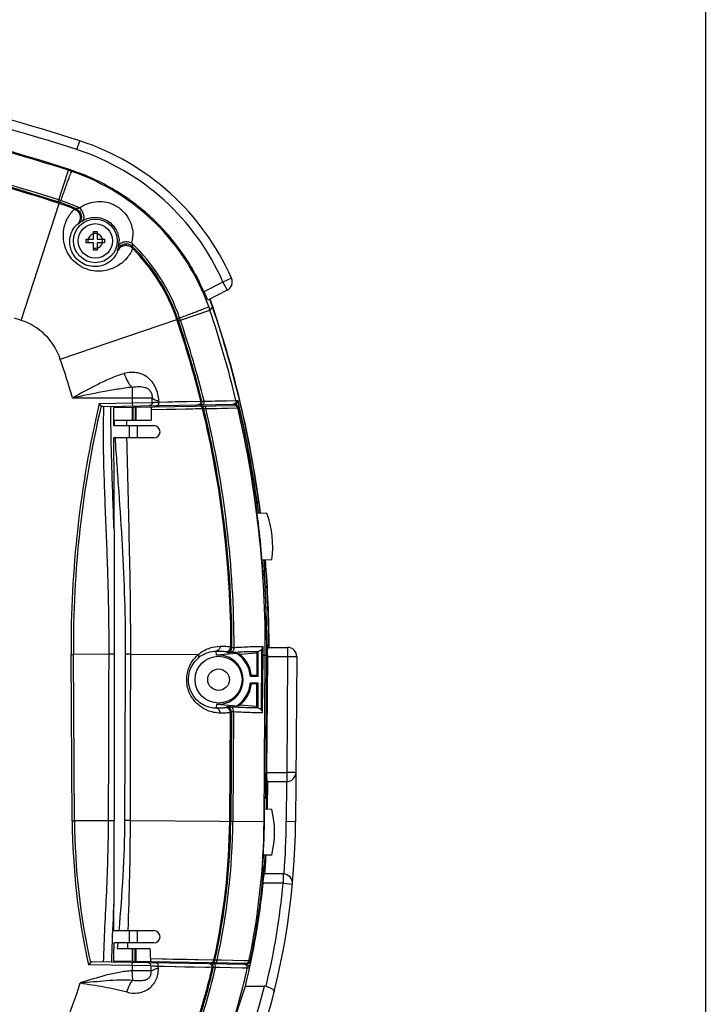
# Model space of a CAD drawing. Header units: millimetres. Extents: x 0 to 1189, y 0 to 841.
# Tile 34 of 34: x 1078 to 1189, y 392 to 552. Entities that reach past the tile are written whole.
import ezdxf

# ---------------------------------------------------------------- set-up
doc = ezdxf.new("R2010")
doc.units = ezdxf.units.MM
doc.header["$LTSCALE"] = 65.395
doc.layers.get('0').update_dxf_attribs({"linetype": 'CONTINUOUS'})
for name, color, linetype in [('BOTTOM_BODY-RH-SHAPE', 7, 'CONTINUOUS'), ('ISO7045-M3X14-4_8-SHAPE', 7, 'CONTINUOUS'), ('JACKET_BOTTOM-L-SHAPE', 7, 'CONTINUOUS'), ('JACKET_TOP-L-SHAPE', 7, 'CONTINUOUS'), ('SIDE_COVER-RH-SHAPE', 7, 'CONTINUOUS'), ('TOP_BODY-RH-SHAPE', 7, 'CONTINUOUS')]:
    doc.layers.add(name, color=color, linetype=linetype)

msp = doc.modelspace()

# ---------------------------------------------------------------- linework, layer by layer
at = {"color": 7, "linetype": 'Continuous', "const_width": 0.2}
msp.add_lwpolyline([(1189, 0), (1189, 841)], dxfattribs=at)
at = {"layer": 'BOTTOM_BODY-RH-SHAPE', "color": 7, "linetype": 'Continuous'}
for p, q in [((1083.91, 522.297), (1085.579, 527.439)), ((1085.726, 527.571), (1085.579, 527.439)), ((1077.898, 503.072), (1084.083, 522.063)), ((1084.226, 522.194), (1084.083, 522.063)), ((1084.226, 522.194), (1084.33, 522.515)), ((1084.226, 522.194), (1084.246, 522.188)), ((1084.246, 522.188), (1084.351, 522.509)), ((1084.33, 522.515), (1084.351, 522.509)), ((1103.742, 503.112), (1108.545, 504.731)), ((1108.964, 505.251), (1108.545, 504.731)), ((1084.264, 496.782), (1103.18, 503.192)), ((1103.307, 503.344), (1103.18, 503.192)), ((1103.3, 503.365), (1103.619, 503.474)), ((1103.3, 503.365), (1103.307, 503.344)), ((1103.307, 503.344), (1103.627, 503.452)), ((1103.422, 503.004), (1103.742, 503.112)), ((1103.619, 503.474), (1103.627, 503.452)), ((1095.944, 492.219), (1095.944, 489.66)), ((1086.244, 490.474), (1099.188, 490.474)), ((1090.578, 489.567), (1095.944, 489.66)), ((1090.883, 489.19), (1090.578, 489.567)), ((1091.141, 489.076), (1112.58, 489.451)), ((1095.944, 489.66), (1099.182, 489.708)), ((1095.944, 489.66), (1095.952, 489.16)), ((1100.245, 489.813), (1100.242, 489.971)), ((1100.245, 489.813), (1107.057, 489.966)), ((1102.952, 489.874), (1105.436, 489.93)), ((1107.057, 489.966), (1107.23, 489.969)), ((1107.23, 489.969), (1107.237, 489.969)), ((1107.23, 489.969), (1107.586, 489.937)), ((1107.397, 489.954), (1107.45, 489.95)), ((1107.586, 489.937), (1112.773, 490.062)), ((1109.396, 489.981), (1110.385, 490.005)), ((1110.385, 490.005), (1111.216, 490.025)), ((1112.729, 489.476), (1112.783, 489.245)), ((1112.729, 489.476), (1112.783, 489.245)), ((1112.773, 490.062), (1113.083, 490.068)), ((1094.439, 489.134), (1094.439, 488.931)), ((1094.535, 489.136), (1094.535, 488.932)), ((1095.454, 485.974), (1095.454, 483.974)), ((1096.744, 485.974), (1096.744, 483.974)), ((1115.979, 473.474), (1116.209, 473.474)), ((1116.184, 473.695), (1116.215, 473.475)), ((1116.189, 473.696), (1116.22, 473.476)), ((1117.14, 462.474), (1117.43, 462.474)), ((1117.383, 462.474), (1117.399, 462.245)), ((1117.383, 462.474), (1117.399, 462.245)), ((1117.503, 459.547), (1117.78, 459.83)), ((1117.503, 459.547), (1117.78, 459.83)), ((1117.551, 459.897), (1117.78, 459.83)), ((1117.76, 450.46), (1118.062, 450.167)), ((1118.062, 450.167), (1117.839, 450.1)), ((1118.062, 450.167), (1117.839, 450.1)), ((1086.009, 448.8), (1086.383, 448.802)), ((1086.191, 421.779), (1086.009, 448.8)), ((1092.172, 448.847), (1086.383, 448.802)), ((1086.566, 421.782), (1086.383, 448.802)), ((1092.979, 448.84), (1093.007, 448.84)), ((1117.834, 448.713), (1117.663, 425.474)), ((1117.878, 448.713), (1117.772, 448.714)), ((1117.883, 428.174), (1117.851, 423.73)), ((1117.421, 425.474), (1117.723, 425.474)), ((1117.71, 423.733), (1117.723, 425.474)), ((1086.191, 421.779), (1086.566, 421.782)), ((1092.09, 421.825), (1086.566, 421.782)), ((1092.913, 421.817), (1093.004, 421.816)), ((1117.399, 414.474), (1117.11, 414.474)), ((1117.353, 414.474), (1117.333, 414.237)), ((1117.353, 414.474), (1117.335, 414.236)), ((1095.454, 403.974), (1095.454, 401.974)), ((1096.744, 403.974), (1096.744, 401.974)), ((1089.151, 398.786), (1088.845, 398.412)), ((1095.944, 398.288), (1088.845, 398.412)), ((1114.419, 398.466), (1089.418, 398.902)), ((1095.944, 398.288), (1095.952, 398.788)), ((1098.976, 398.243), (1095.944, 398.288)), ((1095.944, 398.288), (1095.944, 397.455)), ((1108.915, 397.956), (1100.158, 398.149)), ((1114.589, 398.579), (1114.56, 398.443)), ((1114.608, 398.666), (1114.589, 398.579)), ((1096.028, 395.939), (1095.944, 397.455)), ((1104.463, 398.054), (1102.889, 398.088)), ((1109.088, 397.954), (1108.915, 397.956)), ((1109.442, 397.983), (1109.088, 397.954)), ((1114.612, 397.862), (1109.442, 397.983)), ((1110.115, 397.967), (1109.442, 397.983)), ((1113.803, 397.881), (1110.115, 397.967)), ((1114.261, 397.87), (1113.803, 397.881)), ((1114.925, 397.857), (1114.612, 397.862))]:
    msp.add_line(p, q, dxfattribs=at)
for points in [[(1090.698, 489.418), (1090.64, 489.491), (1090.578, 489.567)], [(1090.883, 489.19), (1090.846, 489.235), (1090.802, 489.289)], [(1100.245, 489.813), (1101.681, 489.846), (1102.336, 489.86), (1102.952, 489.874)], [(1107.586, 489.937), (1108.238, 489.953), (1108.842, 489.968), (1109.396, 489.981)], [(1102.889, 398.088), (1101.114, 398.128), (1100.158, 398.149)], [(1108.456, 397.967), (1107.832, 397.98), (1104.463, 398.054)], [(1109.121, 397.956), (1109.099, 397.955), (1109.088, 397.954)], [(1114.612, 397.862), (1114.541, 397.864), (1114.423, 397.867)]]:
    msp.add_lwpolyline(points, dxfattribs=at)
msp.add_circle((1089.944, 515.974), 3.543, dxfattribs=at)
for centre, radius, start, end in [((1003.944, 275.974), 264.384, 72.01451, 80.62761), ((1003.944, 275.974), 259.315, 72.01452, 76.49289), ((1003.944, 275.974), 258.978, 71.94094, 76.46765), ((1003.944, 275.974), 258.809, 71.96209, 76.45337), ((1074.713, 494.033), 35.129, 71.05223, 71.98168), ((1074.421, 493.187), 36.024, 19.64858, 71.05005), ((1034.808, 371.047), 159.358, 71.89502, 72.01457), ((1074.758, 493.521), 30.027, 66.79955, 71.90805), ((1074.93, 493.68), 29.991, 66.72263, 71.90286), ((1074.897, 493.645), 30.373, 65.7656, 71.86439), ((1089.901, 515.515), 6.511, 118.62928, 120.59563), ((1089.299, 514.148), 5.068, 114.06531, 115.93115), ((1090.184, 516.908), 5.853, 347.0071, 358.76612), ((1089.949, 515.902), 3.849, 349.18892, 1.08235), ((1074.911, 493.684), 30.332, 18.82989, 46.24443), ((1089.592, 515.774), 6.455, 351.0807, 353.26267), ((1074.942, 493.715), 29.955, 18.79202, 45.32644), ((1088.706, 514.781), 4.86, 354.73153, 356.84561), ((1074.763, 493.532), 30.014, 18.77454, 45.04763), ((1075.217, 493.473), 35.178, 18.66558, 19.64641), ((1074.897, 493.685), 35.977, 18.75224, 20.89148), ((946.144, 449.974), 171.384, 13.5273, 18.63264), ((946.144, 449.974), 171.948, 7.27645, 18.75203), ((1003.944, 275.974), 238.836, 71.96209, 72.22852), ((1074.807, 493.578), 9.985, 18.71646, 71.96663), ((946.144, 449.974), 165.809, 13.95701, 18.721), ((946.144, 449.974), 165.978, 13.94357, 18.75662), ((988.488, 464.253), 121.629, 18.63184, 18.80135), ((946.144, 449.974), 166.315, 13.90337, 18.6325), ((946.144, 449.974), 145.836, 16.1235, 18.721), ((1259.425, 450.002), 173.421, 166.81217, 180.39716), ((875.455, 492.058), 223.739, 359.39812, 359.59431), ((1112.57, 489.957), 0.506, 271.04767, 288.2475), ((946.464, 449.976), 171.374, 13.12081, 13.52921), ((1259.127, 450), 172.748, 166.88793, 180.39742), ((946.367, 449.958), 171.473, 7.9574, 13.11949), ((1092.725, 469.522), 23.814, 7.91791, 9.55227), ((946.467, 449.975), 171.372, 7.6548, 7.88189), ((953.692, 449.974), 164.214, 7.62253, 7.99107), ((953.694, 449.974), 164.213, 4.36571, 4.97237), ((946.144, 449.974), 171.948, 0.00023, 4.74944), ((946.484, 449.976), 171.355, 3.31909, 4.10586), ((946.144, 449.974), 171.919, 0.06432, 3.28639), ((946.144, 449.974), 171.695, 359.57923, 0.04204), ((1088.911, 47.27), 401.59, 89.4196, 89.53479), ((1196.872, 422.515), 110.683, 180.38125, 192.57806), ((1196.689, 422.516), 110.125, 180.38223, 192.44391), ((1089.021, 47.207), 374.631, 89.40475, 89.53058), ((1003.944, 422.528), 113.895, 355.2864, 356.82224), ((1004.15, 422.528), 113.489, 348.06043, 355.81028), ((776.12, 383.947), 323.172, 2.38597, 2.53545), ((947.253, 391.093), 153.068, 2.52272, 2.64228), ((1114.41, 397.96), 0.506, 72.74568, 88.96011), ((1004.164, 422.525), 113.475, 347.44456, 348.06062), ((1003.944, 422.528), 107.809, 341.91581, 346.82564), ((1003.944, 422.528), 107.978, 341.85769, 346.84504), ((1003.944, 422.528), 108.315, 341.65599, 346.90296), ((1003.944, 422.528), 113.384, 342.36269, 347.43542), ((1003.944, 422.528), 87.836, 332.32857, 342.06136)]:
    msp.add_arc(centre, radius, start, end, dxfattribs=at)
msp.add_ellipse((1008.735, 422.528), major_axis=(108.962, 0), ratio=0.9990326, start_param=-0.0740498, end_param=-0.0580514, dxfattribs=at)
for points, knots in [([(1084.351, 522.509), (1084.577, 523.146), (1084.9, 524.048), (1085.308, 525.173), (1085.555, 525.843), (1085.759, 526.386), (1085.919, 526.799), (1086.024, 527.058), (1086.086, 527.196), (1086.109, 527.242), (1086.12, 527.258)], [0, 0, 0, 0, 0.4005075, 0.5667311, 0.708025, 0.8229769, 0.9104602, 0.9696363, 0.9884318, 1, 1, 1, 1]), ([(1086.782, 521.23), (1086.79, 521.23), (1086.812, 521.235), (1086.878, 521.251), (1086.995, 521.28), (1087.166, 521.314), (1087.295, 521.332), (1087.364, 521.341)], [0, 0, 0, 0, 0.0413582, 0.1148765, 0.3430415, 0.6487654, 1, 1, 1, 1]), ([(1087.364, 521.341), (1087.747, 521.608), (1088.579, 522.054), (1089.973, 522.405), (1091.493, 522.388), (1093.068, 521.903), (1094.455, 520.92), (1095.427, 519.61), (1095.951, 518.202), (1096.046, 517.247), (1096.036, 516.782)], [0, 0, 0, 0, 0.11562, 0.2310798, 0.3522524, 0.4872951, 0.6324867, 0.7652756, 0.8850559, 1, 1, 1, 1]), ([(1087.364, 521.341), (1087.533, 521.177), (1087.817, 520.802), (1088.029, 520.267), (1088.077, 519.847), (1088.048, 519.574), (1087.956, 519.345), (1087.85, 519.23), (1087.79, 519.188)], [0, 0, 0, 0, 0.2918523, 0.5737696, 0.6996445, 0.8115776, 0.9101961, 1, 1, 1, 1]), ([(1084.755, 517.045), (1084.774, 517.651), (1084.93, 518.508), (1085.34, 519.492), (1085.65, 520.044), (1085.952, 520.471), (1086.217, 520.784), (1086.423, 520.988), (1086.54, 521.09), (1086.587, 521.12)], [0, 0, 0, 0, 0.3967746, 0.5580451, 0.6957584, 0.809859, 0.8995009, 0.9633403, 1, 1, 1, 1]), ([(1086.587, 521.12), (1086.806, 521.025), (1087.205, 520.725), (1087.522, 520.053), (1087.496, 519.311), (1087.247, 518.879), (1087.083, 518.707)], [0, 0, 0, 0, 0.2500939, 0.5002588, 0.750259, 1, 1, 1, 1]), ([(1086.782, 521.23), (1087.005, 521.133), (1087.409, 520.824), (1087.722, 520.134), (1087.675, 519.378), (1087.407, 518.945), (1087.232, 518.776)], [0, 0, 0, 0, 0.250087, 0.500265, 0.7502727, 1, 1, 1, 1]), ([(1087.79, 519.188), (1088.046, 519.353), (1088.599, 519.623), (1089.52, 519.824), (1090.544, 519.795), (1091.651, 519.45), (1092.641, 518.751), (1093.332, 517.839), (1093.706, 516.903), (1093.792, 516.277), (1093.798, 515.974)], [0, 0, 0, 0, 0.1105055, 0.2213985, 0.3400272, 0.4792314, 0.6369568, 0.7728673, 0.8897954, 1, 1, 1, 1]), ([(1085.801, 515.974), (1085.813, 516.402), (1085.927, 517.001), (1086.227, 517.673), (1086.444, 518.035), (1086.651, 518.308), (1086.831, 518.504), (1086.97, 518.63), (1087.05, 518.691), (1087.083, 518.707)], [0, 0, 0, 0, 0.4130218, 0.5739062, 0.7087135, 0.8187545, 0.9042535, 0.9648251, 1, 1, 1, 1]), ([(1087.232, 518.776), (1087.239, 518.779), (1087.255, 518.791), (1087.286, 518.814), (1087.33, 518.85), (1087.419, 518.922), (1087.571, 519.04), (1087.709, 519.136), (1087.79, 519.188)], [0, 0, 0, 0, 0.0299611, 0.0856255, 0.1676402, 0.276796, 0.5798398, 1, 1, 1, 1]), ([(1095.968, 514.773), (1095.957, 514.713), (1095.9, 514.554), (1095.775, 514.264), (1095.562, 513.874), (1095.246, 513.404), (1094.803, 512.881), (1093.95, 512.1), (1092.764, 511.436), (1091.28, 511.062), (1089.894, 511.019), (1088.401, 511.352), (1086.989, 512.125), (1085.871, 513.257), (1085.151, 514.553), (1084.797, 515.832), (1084.744, 516.66), (1084.755, 517.045)], [0, 0, 0, 0, 0.0113242, 0.0309022, 0.0582916, 0.0930848, 0.1350573, 0.184259, 0.3058027, 0.3802474, 0.4648075, 0.5589404, 0.6588187, 0.7573169, 0.8482007, 0.9290433, 1, 1, 1, 1]), ([(1093.545, 514.335), (1093.542, 514.299), (1093.516, 514.206), (1093.454, 514.036), (1093.346, 513.808), (1093.182, 513.529), (1092.947, 513.21), (1092.48, 512.707), (1091.555, 512.063), (1090.23, 511.731), (1088.865, 511.867), (1087.699, 512.349), (1086.731, 513.186), (1086.12, 514.176), (1085.837, 515.118), (1085.794, 515.708), (1085.801, 515.974)], [0, 0, 0, 0, 0.0095994, 0.0257013, 0.0481902, 0.0769666, 0.1120695, 0.1537824, 0.2599056, 0.4085589, 0.5072214, 0.6222259, 0.7397749, 0.8431736, 0.9288532, 1, 1, 1, 1]), ([(1095.968, 514.773), (1095.799, 514.941), (1095.372, 515.199), (1094.631, 515.244), (1093.953, 514.943), (1093.644, 514.551), (1093.545, 514.335)], [0, 0, 0, 0, 0.2501162, 0.5003033, 0.7502973, 1, 1, 1, 1]), ([(1096.002, 515.017), (1095.829, 515.187), (1095.39, 515.446), (1094.633, 515.477), (1093.949, 515.15), (1093.65, 514.739), (1093.559, 514.514)], [0, 0, 0, 0, 0.2501086, 0.5003102, 0.7503124, 1, 1, 1, 1]), ([(1093.73, 515.18), (1093.712, 515.085), (1093.675, 514.924), (1093.619, 514.722), (1093.581, 514.602), (1093.564, 514.54), (1093.559, 514.521), (1093.559, 514.514)], [0, 0, 0, 0, 0.4184843, 0.7209783, 0.9127588, 0.9691155, 1, 1, 1, 1]), ([(1095.888, 515.592), (1095.672, 515.689), (1095.218, 515.812), (1094.642, 515.808), (1094.235, 515.695), (1093.992, 515.565), (1093.813, 515.393), (1093.747, 515.251), (1093.73, 515.18)], [0, 0, 0, 0, 0.2914678, 0.5731312, 0.6990034, 0.811044, 0.9098864, 1, 1, 1, 1]), ([(1095.888, 515.592), (1095.906, 515.526), (1095.936, 515.402), (1095.967, 515.231), (1095.988, 515.106), (1095.995, 515.038), (1096.002, 515.017)], [0, 0, 0, 0, 0.350524, 0.6555969, 0.8837982, 1, 1, 1, 1]), ([(1103.619, 503.474), (1104.254, 503.708), (1105.152, 504.041), (1106.271, 504.464), (1106.938, 504.719), (1107.48, 504.929), (1107.89, 505.094), (1108.148, 505.202), (1108.285, 505.266), (1108.331, 505.289), (1108.347, 505.3)], [0, 0, 0, 0, 0.4004993, 0.5667205, 0.7080134, 0.8229658, 0.9104513, 0.9696311, 0.9884291, 1, 1, 1, 1]), ([(1094.627, 494.442), (1093.924, 494.229), (1092.513, 493.699), (1089.708, 492.385), (1087.639, 491.243), (1086.244, 490.474)], [0, 0, 0, 0, 0.2372861, 0.4855749, 1, 1, 1, 1]), ([(1100.242, 489.971), (1100.236, 490.346), (1100.138, 491.1), (1099.766, 492.165), (1099.189, 493.106), (1098.436, 493.853), (1097.549, 494.355), (1096.588, 494.606), (1095.6, 494.648), (1094.945, 494.538), (1094.627, 494.442)], [0, 0, 0, 0, 0.1348958, 0.2704345, 0.4022547, 0.5276902, 0.6471878, 0.7638225, 0.880819, 1, 1, 1, 1]), ([(1094.627, 494.442), (1094.765, 493.984), (1095.034, 493.339), (1095.525, 492.617), (1095.801, 492.332), (1095.944, 492.219)], [0, 0, 0, 0, 0.5486389, 0.7914262, 1, 1, 1, 1]), ([(1095.944, 492.219), (1095.136, 492.122), (1093.519, 491.885), (1090.283, 491.307), (1087.862, 490.807), (1086.243, 490.474)], [0, 0, 0, 0, 0.2475632, 0.4972526, 1, 1, 1, 1]), ([(1095.944, 492.219), (1096.131, 492.256), (1096.501, 492.303), (1097.042, 492.321), (1097.549, 492.295), (1098.029, 492.203), (1098.482, 491.99), (1098.87, 491.607), (1099.13, 491.081), (1099.192, 490.677), (1099.188, 490.474)], [0, 0, 0, 0, 0.1330795, 0.2593993, 0.3766297, 0.4866392, 0.5974977, 0.7204411, 0.8588264, 1, 1, 1, 1]), ([(1099.182, 489.708), (1099.182, 489.644), (1099.156, 489.514), (1099.048, 489.349), (1098.885, 489.237), (1098.756, 489.209), (1098.692, 489.208)], [0, 0, 0, 0, 0.250459, 0.500602, 0.7503939, 1, 1, 1, 1]), ([(1099.182, 489.708), (1099.194, 489.714), (1099.231, 489.723), (1099.299, 489.735), (1099.395, 489.748), (1099.575, 489.767), (1099.861, 489.79), (1100.107, 489.805), (1100.245, 489.813)], [0, 0, 0, 0, 0.0393915, 0.1044178, 0.1948748, 0.3101878, 0.6117775, 1, 1, 1, 1]), ([(1100.242, 489.971), (1100.101, 490), (1099.848, 490.062), (1099.558, 490.166), (1099.381, 490.26), (1099.267, 490.341), (1099.202, 490.419), (1099.188, 490.474)], [0, 0, 0, 0, 0.3609436, 0.6490488, 0.763884, 0.8594314, 1, 1, 1, 1]), ([(1100.245, 489.813), (1100.254, 489.742), (1100.251, 489.602), (1100.192, 489.413), (1100.085, 489.272), (1099.979, 489.231), (1099.931, 489.23)], [0, 0, 0, 0, 0.2931692, 0.5673502, 0.8016811, 1, 1, 1, 1]), ([(1107.057, 489.966), (1107.075, 489.894), (1107.078, 489.74), (1106.982, 489.531), (1106.805, 489.384), (1106.656, 489.347), (1106.582, 489.346)], [0, 0, 0, 0, 0.250181, 0.5002479, 0.7501621, 1, 1, 1, 1]), ([(1107.23, 489.969), (1107.248, 489.897), (1107.251, 489.743), (1107.155, 489.534), (1106.978, 489.387), (1106.829, 489.35), (1106.755, 489.349)], [0, 0, 0, 0, 0.250181, 0.5002478, 0.750162, 1, 1, 1, 1]), ([(1107.586, 489.937), (1107.595, 489.867), (1107.591, 489.728), (1107.532, 489.54), (1107.426, 489.4), (1107.322, 489.359), (1107.274, 489.358)], [0, 0, 0, 0, 0.2940221, 0.5684627, 0.8024629, 1, 1, 1, 1]), ([(1112.773, 490.062), (1112.79, 489.991), (1112.792, 489.837), (1112.696, 489.629), (1112.519, 489.484), (1112.37, 489.447), (1112.296, 489.446)], [0, 0, 0, 0, 0.2501809, 0.5002469, 0.7501611, 1, 1, 1, 1]), ([(1112.729, 489.476), (1112.798, 489.499), (1112.92, 489.571), (1113.073, 489.77), (1113.103, 489.959), (1113.083, 490.068)], [0, 0, 0, 0, 0.293048, 0.5538928, 1, 1, 1, 1]), ([(1091.141, 489.076), (1091.094, 489.076), (1090.995, 489.091), (1090.914, 489.151), (1090.883, 489.19)], [0, 0, 0, 0, 0.4915553, 1, 1, 1, 1]), ([(1092.172, 448.847), (1092.183, 452.224), (1092.105, 458.971), (1091.732, 469.061), (1091.295, 479.089), (1091.229, 485.763), (1091.335, 489.08)], [0, 0, 0, 0, 0.251687, 0.5028658, 0.7526279, 1, 1, 1, 1]), ([(1092.977, 469.1), (1092.869, 472.438), (1092.623, 479.102), (1092.463, 485.77), (1092.447, 489.099)], [0, 0, 0, 0, 0.5007174, 1, 1, 1, 1]), ([(1117.485, 459.841), (1117.493, 459.849), (1117.508, 459.863), (1117.528, 459.882), (1117.541, 459.891), (1117.549, 459.898), (1117.551, 459.897)], [0, 0, 0, 0, 0.4010248, 0.7105082, 0.9128956, 1, 1, 1, 1]), ([(1117.839, 450.1), (1117.836, 450.099), (1117.827, 450.107), (1117.812, 450.117), (1117.789, 450.138), (1117.772, 450.154), (1117.762, 450.163)], [0, 0, 0, 0, 0.0868308, 0.2908315, 0.6013478, 1, 1, 1, 1]), ([(1091.286, 398.87), (1091.336, 400.766), (1091.503, 404.572), (1091.797, 410.295), (1092.022, 416.051), (1092.084, 419.899), (1092.09, 421.825)], [0, 0, 0, 0, 0.2477129, 0.4974833, 0.7484714, 1, 1, 1, 1]), ([(1092.596, 398.847), (1092.624, 399.665), (1092.744, 402.943), (1092.884, 406.22), (1092.976, 408.68)], [0, 0, 0, 0, 0.2495736, 1, 1, 1, 1]), ([(1089.151, 398.786), (1089.183, 398.825), (1089.267, 398.887), (1089.369, 398.903), (1089.418, 398.902)], [0, 0, 0, 0, 0.5086672, 1, 1, 1, 1]), ([(1098.976, 398.243), (1098.976, 398.308), (1098.953, 398.436), (1098.853, 398.601), (1098.701, 398.714), (1098.579, 398.742), (1098.518, 398.743)], [0, 0, 0, 0, 0.2579746, 0.5112367, 0.7579437, 1, 1, 1, 1]), ([(1100.158, 398.149), (1099.923, 398.163), (1099.529, 398.189), (1099.135, 398.223), (1098.976, 398.243)], [0, 0, 0, 0, 0.5954389, 1, 1, 1, 1]), ([(1100.158, 398.149), (1100.164, 398.219), (1100.161, 398.355), (1100.111, 398.538), (1100.024, 398.675), (1099.931, 398.719), (1099.89, 398.719)], [0, 0, 0, 0, 0.307278, 0.5891977, 0.8191427, 1, 1, 1, 1]), ([(1108.915, 397.956), (1108.932, 398.028), (1108.933, 398.181), (1108.836, 398.388), (1108.66, 398.533), (1108.511, 398.569), (1108.438, 398.57)], [0, 0, 0, 0, 0.2501808, 0.5002462, 0.7501604, 1, 1, 1, 1]), ([(1109.088, 397.954), (1109.104, 398.025), (1109.106, 398.178), (1109.008, 398.385), (1108.832, 398.53), (1108.684, 398.566), (1108.61, 398.567)], [0, 0, 0, 0, 0.2501808, 0.5002461, 0.7501603, 1, 1, 1, 1]), ([(1109.442, 397.983), (1109.449, 398.054), (1109.445, 398.192), (1109.386, 398.378), (1109.28, 398.517), (1109.176, 398.557), (1109.129, 398.558)], [0, 0, 0, 0, 0.2940415, 0.5682062, 0.8021268, 1, 1, 1, 1]), ([(1114.612, 397.862), (1114.628, 397.934), (1114.628, 398.086), (1114.53, 398.29), (1114.354, 398.434), (1114.207, 398.469), (1114.134, 398.471)], [0, 0, 0, 0, 0.2501807, 0.5002449, 0.7501591, 1, 1, 1, 1]), ([(1114.56, 398.443), (1114.629, 398.422), (1114.753, 398.351), (1114.91, 398.154), (1114.943, 397.966), (1114.925, 397.857)], [0, 0, 0, 0, 0.2929802, 0.5537842, 1, 1, 1, 1]), ([(1095.944, 397.455), (1095.221, 397.414), (1093.783, 397.22), (1090.961, 396.568), (1088.89, 395.91), (1087.51, 395.474)], [0, 0, 0, 0, 0.2499276, 0.4999425, 1, 1, 1, 1]), ([(1095.061, 394.008), (1095.634, 393.826), (1096.567, 393.749), (1097.742, 394.03), (1098.569, 394.442), (1099.282, 395.072), (1099.816, 395.893), (1100.132, 396.835), (1100.187, 397.501), (1100.172, 397.83)], [0, 0, 0, 0, 0.2401928, 0.359815, 0.4809968, 0.6060111, 0.7357827, 0.868318, 1, 1, 1, 1]), ([(1099.012, 397.401), (1098.946, 397.416), (1098.79, 397.436), (1098.394, 397.459), (1097.767, 397.467), (1096.901, 397.468), (1096.273, 397.462), (1095.944, 397.455)], [0, 0, 0, 0, 0.0660826, 0.1539045, 0.3871275, 0.6783414, 1, 1, 1, 1]), ([(1096.028, 395.939), (1096.358, 395.875), (1096.855, 395.831), (1097.5, 395.864), (1097.952, 395.938), (1098.312, 396.06), (1098.572, 396.226), (1098.813, 396.463), (1099.01, 396.866), (1099.033, 397.226), (1099.012, 397.401)], [0, 0, 0, 0, 0.2577534, 0.3790658, 0.4948584, 0.6081206, 0.6671168, 0.7300516, 0.8652636, 1, 1, 1, 1]), ([(1100.172, 397.83), (1099.934, 397.776), (1099.605, 397.688), (1099.221, 397.53), (1099.073, 397.445), (1099.012, 397.401)], [0, 0, 0, 0, 0.5899425, 0.8194844, 1, 1, 1, 1]), ([(1087.51, 395.474), (1088.221, 395.547), (1089.641, 395.689), (1091.772, 395.876), (1093.9, 395.993), (1095.322, 395.986), (1096.028, 395.939)], [0, 0, 0, 0, 0.2510132, 0.5015466, 0.7512311, 1, 1, 1, 1]), ([(1087.51, 395.474), (1088.16, 395.375), (1089.452, 395.172), (1091.372, 394.854), (1092.946, 394.552), (1094.171, 394.267), (1094.769, 394.101), (1095.061, 394.008)], [0, 0, 0, 0, 0.256065, 0.5097272, 0.7585353, 0.8803439, 1, 1, 1, 1]), ([(1095.061, 394.008), (1095.178, 394.376), (1095.445, 395.05), (1095.818, 395.676), (1096.028, 395.939)], [0, 0, 0, 0, 0.5343885, 1, 1, 1, 1])]:
    msp.add_open_spline(points, degree=3, knots=knots, dxfattribs=at)
msp.add_open_spline([(1092.09, 421.825), (1092.117, 430.832), (1092.144, 439.84), (1092.172, 448.847)], degree=3, dxfattribs=at)
at = {"layer": 'ISO7045-M3X14-4_8-SHAPE', "color": 7, "linetype": 'Continuous'}
for p, q in [((1089.644, 516.274), (1089.644, 517.474)), ((1089.644, 517.474), (1090.244, 517.474)), ((1090.244, 517.474), (1090.244, 516.274)), ((1088.444, 515.674), (1088.444, 516.274)), ((1088.444, 516.274), (1089.644, 516.274)), ((1089.644, 515.674), (1088.444, 515.674)), ((1089.644, 514.474), (1089.644, 515.674)), ((1090.244, 516.274), (1091.444, 516.274)), ((1090.244, 515.674), (1090.244, 514.474)), ((1091.444, 515.674), (1090.244, 515.674)), ((1091.444, 516.274), (1091.444, 515.674)), ((1090.244, 514.474), (1089.644, 514.474))]:
    msp.add_line(p, q, dxfattribs=at)
msp.add_circle((1089.944, 515.974), 2.8, dxfattribs=at)
at = {"layer": 'ISO7045-M3X14-4_8-SHAPE', "color": 2, "linetype": 'Continuous'}
msp.add_arc((1089.944, 515.974), 1.2, 255, 195, dxfattribs=at)
at = {"layer": 'JACKET_BOTTOM-L-SHAPE', "color": 7, "linetype": 'Continuous'}
for p, q in [((1117.96, 449.974), (1121.137, 449.974)), ((1121.137, 449.974), (1121.137, 448.474)), ((1117.875, 448.474), (1117.737, 429.674)), ((1117.875, 448.474), (1121.137, 448.474)), ((1121.137, 448.474), (1120.999, 429.674)), ((1121.137, 448.474), (1122.637, 448.463)), ((1122.637, 448.463), (1122.44, 421.657)), ((1117.737, 429.674), (1120.999, 429.674)), ((1122.499, 429.663), (1120.999, 429.674)), ((1120.999, 429.674), (1120.999, 428.174)), ((1117.805, 428.174), (1120.999, 428.174)), ((1120.988, 428.174), (1120.94, 421.669)), ((1122.44, 421.657), (1120.94, 421.669)), ((1120.439, 413.174), (1117.375, 413.174)), ((1120.439, 413.174), (1120.439, 411.674)), ((1120.439, 411.674), (1117.163, 411.674)), ((1120.439, 411.674), (1121.933, 411.535)), ((1114.294, 394.974), (1117.391, 394.974))]:
    msp.add_line(p, q, dxfattribs=at)
for centre, radius, start, end in [((1121.137, 448.474), 1.5, 359.57923, 90), ((1120.999, 429.674), 1.5, 270, 359.57923), ((1003.944, 422.528), 118.5, 326.97715, 359.57923), ((1003.944, 422.528), 117, 355.41191, 359.57923), ((1120.439, 411.674), 1.5, 354.67734, 90), ((1003.944, 422.528), 113.738, 345.98041, 354.52423), ((1003.944, 422.528), 117, 346.36342, 354.67734), ((1003.904, 423.601), 117.041, 342.50412, 345.8428), ((1117.391, 393.909), 1.065, 76.18777, 90.02916)]:
    msp.add_arc(centre, radius, start, end, dxfattribs=at)
for centre, major_axis, ratio, start_param, end_param in [((1117.954, 448.474), (0.011, 1.5), 0.0524064, 1.4112982, 1.5711823), ((1117.816, 429.674), (0.011, 1.5), 0.0524064, -4.7120031, -3.1412067), ((1003.944, 428.581), (0, 115.499), 0.9986258, -1.9259878, -1.866034)]:
    msp.add_ellipse(centre, major_axis=major_axis, ratio=ratio, start_param=start_param, end_param=end_param, dxfattribs=at)
for points, knots in [([(1117.878, 448.713), (1117.879, 448.799), (1117.883, 448.964), (1117.889, 449.203), (1117.898, 449.418), (1117.908, 449.605), (1117.919, 449.756), (1117.93, 449.867), (1117.942, 449.936), (1117.951, 449.965), (1117.957, 449.974), (1117.96, 449.974)], [0, 0, 0, 0, 0.2020119, 0.3919491, 0.563871, 0.7125286, 0.8333465, 0.922704, 0.978116, 0.9928724, 1, 1, 1, 1]), ([(1117.163, 411.674), (1117.172, 411.772), (1117.191, 411.963), (1117.221, 412.241), (1117.251, 412.496), (1117.28, 412.721), (1117.307, 412.905), (1117.329, 413.031), (1117.345, 413.105), (1117.356, 413.142), (1117.364, 413.163), (1117.372, 413.174), (1117.375, 413.174)], [0, 0, 0, 0, 0.1933711, 0.3794078, 0.5510658, 0.7018564, 0.8260536, 0.9189457, 0.9525274, 0.977145, 0.9927186, 1, 1, 1, 1]), ([(1117.645, 394.943), (1117.838, 394.896), (1118.188, 394.779), (1118.575, 394.572), (1118.8, 394.382), (1118.907, 394.249), (1118.965, 394.118), (1118.966, 394.03), (1118.956, 393.992)], [0, 0, 0, 0, 0.3446121, 0.6377179, 0.7553945, 0.8525626, 0.9318378, 1, 1, 1, 1])]:
    msp.add_open_spline(points, degree=3, knots=knots, dxfattribs=at)
at = {"layer": 'JACKET_TOP-L-SHAPE', "color": 7, "linetype": 'Continuous'}
for p, q in [((1086.957, 530.793), (1087.421, 532.22)), ((1110.664, 509.296), (1107.578, 507.724)), ((1112.038, 509.898), (1110.664, 509.296)), ((1110.664, 509.296), (1111.345, 507.96)), ((1111.345, 507.96), (1108.221, 506.368))]:
    msp.add_line(p, q, dxfattribs=at)
for centre, radius, start, end in [((1003.944, 275.974), 269.5, 71.95582, 83.01241), ((1003.944, 275.974), 268, 71.95582, 83.01241), ((1003.944, 275.974), 264.555, 71.99302, 83.0256), ((1074.845, 493.617), 40.6, 23.64181, 71.95582), ((1074.845, 493.617), 39.1, 23.64181, 71.95582), ((1110.664, 509.296), 1.5, 297, 23.64181)]:
    msp.add_arc(centre, radius, start, end, dxfattribs=at)
for points, knots in [([(1107.578, 507.724), (1106.569, 510.044), (1104.05, 514.485), (1098.964, 520.193), (1092.794, 524.708), (1088.132, 526.788), (1085.726, 527.571)], [0, 0, 0, 0, 0.2499999, 0.4999998, 0.7499998, 1, 1, 1, 1]), ([(1107.578, 507.724), (1107.617, 507.635), (1107.694, 507.459), (1107.806, 507.204), (1107.91, 506.97), (1108.003, 506.766), (1108.081, 506.599), (1108.138, 506.487), (1108.174, 506.422), (1108.195, 506.391), (1108.207, 506.374), (1108.218, 506.367), (1108.221, 506.368)], [0, 0, 0, 0, 0.1945301, 0.3816221, 0.5540873, 0.7052817, 0.8293513, 0.9215163, 0.9545167, 0.9784366, 0.9932517, 1, 1, 1, 1])]:
    msp.add_open_spline(points, degree=3, knots=knots, dxfattribs=at)
at = {"layer": 'SIDE_COVER-RH-SHAPE', "color": 7, "linetype": 'Continuous'}
for p, q in [((1092.892, 488.904), (1092.892, 486.559)), ((1092.894, 488.904), (1112.808, 489.251)), ((1094.694, 488.935), (1094.694, 489.137)), ((1095.912, 488.956), (1095.912, 486.874)), ((1096.049, 488.959), (1096.049, 486.874)), ((1096.41, 488.965), (1096.41, 486.874)), ((1096.504, 488.967), (1096.504, 486.874)), ((1097.194, 488.979), (1097.194, 489.184)), ((1098.994, 489.01), (1098.994, 486.874)), ((1098.994, 488.577), (1101.48, 488.633)), ((1098.995, 488.577), (1107.351, 488.764)), ((1107.351, 488.764), (1107.524, 488.767)), ((1107.524, 488.767), (1107.879, 488.736)), ((1107.524, 488.767), (1107.534, 488.766)), ((1107.534, 488.766), (1107.582, 488.762)), ((1107.879, 488.736), (1113.058, 488.86)), ((1109.682, 488.78), (1110.655, 488.803)), ((1110.655, 488.803), (1111.476, 488.823)), ((1112.145, 488.839), (1112.424, 488.845)), ((1113.058, 488.86), (1113.303, 488.864)), ((1113.303, 488.864), (1113.304, 488.865)), ((1113.359, 488.624), (1113.303, 488.864)), ((1113.357, 488.624), (1113.303, 488.864)), ((1092.894, 486.543), (1092.894, 485.974)), ((1092.987, 486.874), (1098.994, 486.874)), ((1092.894, 485.974), (1099.444, 485.974)), ((1099.444, 483.974), (1092.899, 483.974)), ((1115.951, 473.684), (1116.128, 473.687)), ((1116.127, 473.687), (1116.106, 473.825)), ((1116.127, 473.687), (1116.108, 473.825)), ((1117.785, 471.733), (1116.208, 471.76)), ((1117.006, 464.202), (1118.567, 464.23)), ((1117.337, 462.241), (1117.157, 462.244)), ((1117.567, 458.431), (1117.546, 458.844)), ((1117.563, 458.431), (1117.546, 458.844)), ((1109.595, 448.709), (1109.539, 449.354)), ((1111.953, 450.056), (1112.121, 449.958)), ((1116.344, 449.299), (1116.152, 449.09)), ((1116.379, 449.303), (1116.344, 449.299)), ((1116.344, 449.299), (1116.344, 445.224)), ((1093.006, 448.896), (1093.002, 421.874)), ((1095.638, 448.876), (1094.802, 448.878)), ((1095.638, 448.876), (1106.652, 448.796)), ((1112.905, 448.999), (1109.595, 448.709)), ((1111.223, 449.259), (1111.392, 449.161)), ((1113.415, 448.85), (1116.152, 449.09)), ((1116.152, 449.09), (1116.152, 445.416)), ((1116.899, 439.825), (1116.964, 448.72)), ((1116.964, 448.72), (1117.771, 448.714)), ((1117.09, 439.354), (1117.159, 448.718)), ((1117.325, 421.695), (1117.523, 448.716)), ((1117.602, 425.713), (1117.772, 448.865)), ((1117.603, 425.713), (1117.772, 448.714)), ((1117.771, 448.714), (1117.771, 448.865)), ((1117.771, 448.714), (1117.772, 448.714)), ((1116.344, 445.224), (1115.12, 445.224)), ((1116.152, 445.416), (1115.291, 445.416)), ((1116.344, 445.224), (1116.152, 445.416)), ((1115.12, 444.224), (1116.344, 444.224)), ((1116.152, 444.032), (1115.291, 444.032)), ((1116.344, 444.224), (1116.152, 444.032)), ((1116.152, 440.359), (1116.152, 444.032)), ((1116.344, 444.224), (1116.344, 440.148)), ((1109.595, 440.74), (1109.539, 440.1)), ((1109.595, 440.74), (1112.905, 440.45)), ((1111.319, 440.294), (1111.15, 440.196)), ((1116.152, 440.359), (1113.415, 440.598)), ((1116.339, 440.154), (1116.152, 440.359)), ((1116.339, 440.154), (1116.344, 440.148)), ((1111.75, 421.736), (1111.879, 439.393)), ((1112.049, 439.491), (1111.879, 439.393)), ((1112.049, 439.491), (1111.918, 421.735)), ((1112.387, 439.484), (1112.256, 421.732)), ((1117.394, 421.695), (1117.423, 425.71)), ((1117.423, 425.71), (1117.603, 425.713)), ((1117.409, 423.738), (1118.568, 423.718)), ((1095.588, 421.855), (1094.682, 421.857)), ((1095.588, 421.855), (1117.394, 421.695)), ((1118.568, 416.231), (1117.219, 416.207)), ((1117.067, 411.79), (1117.273, 414.242)), ((1117.273, 414.242), (1117.094, 414.245)), ((1117.263, 414.116), (1117.272, 414.242)), ((1117.263, 414.116), (1117.272, 414.242)), ((1117.053, 411.656), (1117.073, 411.866)), ((1116.439, 406.512), (1116.466, 406.704)), ((1092.949, 403.974), (1099.444, 403.974)), ((1092.935, 401.974), (1092.927, 400.904)), ((1099.444, 401.974), (1092.935, 401.974)), ((1093.589, 401.974), (1093.512, 401.074)), ((1095.166, 401.974), (1095.139, 401.074)), ((1115.587, 401.38), (1115.631, 401.621)), ((1115.587, 401.38), (1115.632, 401.621)), ((1092.892, 400.904), (1092.892, 399.045)), ((1092.927, 400.904), (1092.893, 400.904)), ((1093.512, 401.074), (1098.87, 401.074)), ((1095.912, 401.074), (1095.912, 398.992)), ((1096.049, 398.99), (1096.049, 401.074)), ((1096.41, 398.984), (1096.41, 401.074)), ((1096.504, 401.074), (1096.504, 398.982)), ((1092.894, 399.045), (1114.625, 398.666)), ((1094.694, 398.812), (1094.694, 399.014)), ((1097.194, 398.765), (1097.194, 398.97)), ((1109.19, 399.161), (1098.932, 399.385)), ((1106.095, 399.228), (1104.815, 399.255)), ((1108.757, 399.17), (1106.095, 399.228)), ((1109.362, 399.158), (1109.19, 399.161)), ((1109.714, 399.186), (1109.362, 399.158)), ((1109.476, 399.167), (1109.398, 399.161)), ((1109.646, 399.18), (1109.583, 399.176)), ((1114.874, 399.067), (1109.714, 399.186)), ((1110.405, 399.17), (1109.714, 399.186)), ((1114.078, 399.085), (1110.405, 399.17)), ((1114.525, 399.075), (1114.078, 399.085)), ((1115.122, 399.062), (1114.874, 399.067)), ((1115.122, 399.062), (1115.146, 399.182)), ((1115.122, 399.062), (1115.147, 399.182)), ((1115.122, 399.062), (1115.122, 399.062))]:
    msp.add_line(p, q, dxfattribs=at)
for points in [[(1101.48, 488.633), (1102.24, 488.65), (1102.955, 488.666)], [(1102.955, 488.666), (1104.804, 488.708), (1105.312, 488.719), (1105.77, 488.729), (1106.183, 488.738), (1106.844, 488.753)], [(1106.844, 488.753), (1107.082, 488.758), (1107.252, 488.762), (1107.351, 488.764)], [(1107.879, 488.736), (1108.534, 488.752), (1109.136, 488.767), (1109.682, 488.78)], [(1112.846, 488.855), (1112.98, 488.859), (1113.058, 488.86)], [(1116.128, 473.687), (1115.298, 479.013), (1114.358, 484.026), (1113.304, 488.865)], [(1117.772, 448.714), (1117.737, 453.653), (1117.552, 458.75), (1117.337, 462.241)], [(1115.122, 399.062), (1115.603, 401.462), (1116.058, 404.03), (1116.454, 406.609), (1116.79, 409.196), (1117.067, 411.79)], [(1117.053, 411.657), (1117.071, 411.843), (1117.073, 411.866)], [(1116.439, 406.512), (1116.453, 406.611), (1116.466, 406.704)], [(1102.538, 399.305), (1100.81, 399.343), (1098.932, 399.385)], [(1104.815, 399.255), (1103.341, 399.288), (1102.538, 399.305)], [(1109.398, 399.161), (1109.374, 399.159), (1109.362, 399.158)], [(1114.874, 399.067), (1114.803, 399.068), (1114.685, 399.071)]]:
    msp.add_lwpolyline(points, dxfattribs=at)
for radius in [3.808, 1.75]:
    msp.add_circle((1109.944, 444.724), radius, dxfattribs=at)
for centre, radius, start, end in [((1106.866, 488.648), 0.499, 13.46051, 90.9709), ((1107.038, 488.651), 0.499, 13.44759, 90.97089), ((946.144, 449.974), 165.809, 0.02829, 13.52936), ((946.144, 449.974), 165.978, 359.99425, 13.51638), ((946.144, 449.974), 166.315, 359.99743, 13.47755), ((1112.571, 488.748), 0.499, 13.04644, 90.97061), ((1112.817, 488.751), 0.5, 25.79499, 91.00026), ((1112.817, 488.752), 0.499, 18.12141, 90.97889), ((946.144, 449.974), 171.384, 359.57923, 13.11428), ((1112.815, 488.75), 0.503, 13.16858, 25.78477), ((1112.817, 488.752), 0.499, 13.07131, 18.16817), ((946.438, 449.97), 171.338, 11.61039, 13.03811), ((1241.842, 493.542), 149.003, 182.56466, 182.91113), ((1349.601, 488.659), 254.616, 180.40171, 180.60424), ((1099.444, 484.974), 1, 270, 90), ((946.436, 449.97), 171.34, 11.13572, 11.61041), ((946.472, 449.977), 171.303, 10.03389, 11.13572), ((946.454, 449.974), 171.322, 9.54104, 10.03385), ((946.447, 449.973), 171.329, 8.00279, 9.54105), ((1103.728, 466.474), 15.009, 351.39094, 20.50477), ((946.47, 449.975), 171.305, 3.45084, 4.10583), ((946.446, 449.974), 171.33, 2.96763, 3.45085), ((946.459, 449.974), 171.317, 1.44423, 2.82932), ((946.449, 449.974), 171.327, 1.03342, 1.44417), ((946.438, 449.974), 171.338, 359.62925, 1.03342), ((1111.152, 450.057), 0.801, 275.13547, 359.94325), ((1111.32, 449.959), 0.801, 275.13539, 359.9094), ((946.144, 449.974), 170.825, 359.57923, 359.883), ((946.144, 449.974), 171.02, 359.57923, 0.04057), ((1109.944, 444.724), 4, 265, 95), ((1110.005, 438.07), 11.307, 72.44567, 75.13621), ((1109.944, 444.724), 5.2, 5.51773, 55.28486), ((1109.944, 444.724), 5.392, 7.37418, 49.92747), ((1103.35, 455.91), 15.897, 317.76308, 318.69129), ((1109.944, 444.724), 5.2, 304.71514, 354.48227), ((1109.944, 444.724), 5.392, 310.07253, 352.62582), ((1103.35, 433.538), 15.897, 41.30871, 42.23692), ((1111.078, 439.398), 0.801, 359.66544, 84.86367), ((1111.248, 439.496), 0.801, 359.66544, 84.86367), ((1110.005, 451.378), 11.307, 284.86379, 287.55433), ((1104.034, 419.974), 15.009, 345.55641, 14.44359), ((-1308.326, 420.103), 2401.329, 359.615155, 0.042238), ((1003.944, 422.528), 107.809, 347.48219, 359.57923), ((1003.944, 422.528), 107.978, 347.50052, 359.57923), ((1003.944, 422.528), 108.315, 347.55522, 359.57923), ((1003.944, 422.528), 113.384, 348.05823, 359.57923), ((1004.147, 422.528), 113.429, 354.60628, 355.74691), ((1004.149, 422.528), 113.427, 353.32744, 354.50001), ((1004.15, 422.528), 113.426, 353.16356, 353.32743), ((1004.147, 422.528), 113.428, 351.98042, 353.16354), ((1004.147, 422.528), 113.428, 350.70155, 351.88268), ((1099.444, 402.974), 1, 270, 90), ((1004.148, 422.528), 113.427, 349.37833, 350.53247), ((1004.15, 422.528), 113.426, 350.53248, 350.70154), ((1004.147, 422.528), 113.429, 348.12202, 349.2546), ((928.852, 394.041), 170.164, 1.7996, 2.36875), ((1108.702, 399.269), 0.499, 269.0298, 347.54859), ((1108.874, 399.266), 0.499, 269.02982, 347.56687), ((1114.385, 399.169), 0.499, 269.03021, 348.12324), ((1114.633, 399.165), 0.5, 269.03469, 348.14257), ((1114.633, 399.166), 0.5, 268.99948, 335.68345), ((1114.631, 399.166), 0.502, 335.68798, 348.01299)]:
    msp.add_arc(centre, radius, start, end, dxfattribs=at)
for centre, major_axis, start_param, end_param in [((945.987, 449.974), (171.61, 0), 0.0715567, 0.1386032), ((1003.84, 422.528), (113.557, 0), -0.073006, -0.007337)]:
    msp.add_ellipse(centre, major_axis=major_axis, ratio=0.9999996, start_param=start_param, end_param=end_param, dxfattribs=at)
for points, knots in [([(1107.549, 489.159), (1107.588, 489.16), (1107.674, 489.136), (1107.776, 489.04), (1107.848, 488.902), (1107.873, 488.794), (1107.879, 488.736)], [0, 0, 0, 0, 0.2033203, 0.4348355, 0.7034235, 1, 1, 1, 1]), ([(1092.899, 483.974), (1092.91, 481.053), (1092.952, 475.209), (1092.99, 466.44), (1093.004, 457.668), (1093.006, 451.82), (1093.006, 448.896)], [0, 0, 0, 0, 0.2498227, 0.4998502, 0.7499217, 1, 1, 1, 1]), ([(1093.142, 483.974), (1093.23, 482.52), (1093.427, 479.609), (1093.842, 473.776), (1094.325, 466.467), (1094.73, 457.68), (1094.815, 451.812), (1094.802, 448.878)], [0, 0, 0, 0, 0.1243409, 0.2491034, 0.4991951, 0.7495648, 1, 1, 1, 1]), ([(1095.027, 483.974), (1095.074, 481.052), (1095.221, 475.206), (1095.442, 466.435), (1095.608, 457.657), (1095.644, 451.803), (1095.638, 448.876)], [0, 0, 0, 0, 0.2497332, 0.4997602, 0.7498702, 1, 1, 1, 1]), ([(1106.616, 448.221), (1107.081, 448.635), (1108.033, 449.186), (1109.099, 449.356), (1109.539, 449.354)], [0, 0, 0, 0, 0.5862114, 1, 1, 1, 1]), ([(1106.652, 448.796), (1106.955, 449.058), (1107.573, 449.486), (1108.761, 449.997), (1109.654, 450.146), (1110.198, 450.152)], [0, 0, 0, 0, 0.310727, 0.5782834, 1, 1, 1, 1]), ([(1110.198, 450.152), (1110.198, 450.054), (1110.166, 449.859), (1110.024, 449.604), (1109.807, 449.421), (1109.628, 449.364), (1109.539, 449.354)], [0, 0, 0, 0, 0.2600493, 0.5145222, 0.7606595, 1, 1, 1, 1]), ([(1109.539, 449.354), (1109.759, 449.357), (1110.148, 449.357), (1110.601, 449.346), (1110.883, 449.326), (1111.033, 449.31), (1111.143, 449.29), (1111.202, 449.271), (1111.223, 449.259)], [0, 0, 0, 0, 0.3908712, 0.6887239, 0.8020929, 0.8915843, 0.9573212, 1, 1, 1, 1]), ([(1110.198, 450.152), (1110.427, 450.154), (1110.832, 450.155), (1111.304, 450.143), (1111.598, 450.124), (1111.755, 450.107), (1111.869, 450.087), (1111.931, 450.068), (1111.953, 450.056)], [0, 0, 0, 0, 0.3910032, 0.688947, 0.8023347, 0.8918148, 0.9574891, 1, 1, 1, 1]), ([(1112.459, 449.967), (1112.462, 449.87), (1112.446, 449.682), (1112.355, 449.43), (1112.206, 449.242), (1112.067, 449.179), (1112, 449.17)], [0, 0, 0, 0, 0.2933388, 0.5631701, 0.7969934, 1, 1, 1, 1]), ([(1112, 449.17), (1112.496, 449.198), (1113.405, 449.246), (1114.639, 449.296), (1115.603, 449.317), (1116.154, 449.314), (1116.379, 449.303)], [0, 0, 0, 0, 0.3396799, 0.6235833, 0.8453181, 1, 1, 1, 1]), ([(1112.121, 449.958), (1112.124, 449.955), (1112.134, 449.952), (1112.167, 449.948), (1112.232, 449.949), (1112.334, 449.955), (1112.414, 449.962), (1112.459, 449.967)], [0, 0, 0, 0, 0.032845, 0.0921871, 0.2935388, 0.6001617, 1, 1, 1, 1]), ([(1112.459, 449.967), (1113, 449.996), (1113.99, 450.045), (1115.325, 450.096), (1116.352, 450.115), (1116.931, 450.11), (1117.164, 450.095)], [0, 0, 0, 0, 0.3453583, 0.6314762, 0.8514234, 1, 1, 1, 1]), ([(1116.968, 449.625), (1116.9, 449.534), (1116.72, 449.38), (1116.493, 449.313), (1116.379, 449.303)], [0, 0, 0, 0, 0.499892, 1, 1, 1, 1]), ([(1116.968, 449.625), (1116.995, 449.661), (1117.09, 449.803), (1117.149, 449.97), (1117.164, 450.095)], [0, 0, 0, 0, 0.2627514, 1, 1, 1, 1]), ([(1110.201, 439.298), (1109.495, 439.304), (1108.303, 439.559), (1106.781, 440.447), (1105.591, 441.692), (1104.931, 443.157), (1104.742, 444.502), (1104.82, 445.875), (1105.379, 447.427), (1106.206, 448.41), (1106.652, 448.796)], [0, 0, 0, 0, 0.1619818, 0.2709677, 0.4011502, 0.5508825, 0.6307365, 0.7111341, 0.8645576, 1, 1, 1, 1]), ([(1109.539, 440.1), (1108.987, 440.097), (1108.043, 440.289), (1106.813, 440.989), (1105.807, 442.017), (1105.091, 443.544), (1104.981, 445.357), (1105.54, 447.016), (1106.24, 447.885), (1106.616, 448.221)], [0, 0, 0, 0, 0.150091, 0.2537135, 0.3817378, 0.5350082, 0.7025497, 0.8628242, 1, 1, 1, 1]), ([(1106.652, 448.796), (1106.675, 448.741), (1106.709, 448.633), (1106.723, 448.473), (1106.695, 448.33), (1106.646, 448.251), (1106.616, 448.221)], [0, 0, 0, 0, 0.2928445, 0.5558317, 0.7885554, 1, 1, 1, 1]), ([(1111.392, 449.161), (1111.397, 449.158), (1111.416, 449.156), (1111.452, 449.153), (1111.505, 449.152), (1111.608, 449.153), (1111.775, 449.158), (1111.919, 449.166), (1112, 449.17)], [0, 0, 0, 0, 0.0309239, 0.0900208, 0.1773148, 0.2920463, 0.5994238, 1, 1, 1, 1]), ([(1111.15, 440.196), (1111.13, 440.184), (1111.073, 440.166), (1110.967, 440.146), (1110.823, 440.13), (1110.553, 440.11), (1110.121, 440.098), (1109.75, 440.098), (1109.539, 440.1)], [0, 0, 0, 0, 0.0432902, 0.1094343, 0.1991366, 0.3125372, 0.6099903, 1, 1, 1, 1]), ([(1110.201, 439.298), (1110.202, 439.396), (1110.17, 439.592), (1110.028, 439.849), (1109.81, 440.033), (1109.629, 440.091), (1109.539, 440.1)], [0, 0, 0, 0, 0.2595811, 0.513884, 0.7602092, 1, 1, 1, 1]), ([(1111.928, 440.285), (1111.846, 440.289), (1111.703, 440.296), (1111.536, 440.302), (1111.433, 440.303), (1111.379, 440.302), (1111.344, 440.299), (1111.325, 440.297), (1111.319, 440.294)], [0, 0, 0, 0, 0.4003492, 0.7076203, 0.8224204, 0.909804, 0.9689858, 1, 1, 1, 1]), ([(1112.387, 439.484), (1112.39, 439.582), (1112.374, 439.771), (1112.283, 440.023), (1112.134, 440.212), (1111.995, 440.276), (1111.928, 440.285)], [0, 0, 0, 0, 0.2932873, 0.5631987, 0.7970638, 1, 1, 1, 1]), ([(1116.339, 440.154), (1116.116, 440.142), (1115.566, 440.137), (1114.598, 440.158), (1113.352, 440.208), (1112.43, 440.256), (1111.928, 440.285)], [0, 0, 0, 0, 0.1521039, 0.3730675, 0.6578941, 1, 1, 1, 1]), ([(1116.344, 440.148), (1116.452, 440.134), (1116.665, 440.062), (1116.834, 439.912), (1116.899, 439.825)], [0, 0, 0, 0, 0.500099, 1, 1, 1, 1]), ([(1117.09, 439.354), (1117.086, 439.395), (1117.055, 439.563), (1116.976, 439.721), (1116.899, 439.825)], [0, 0, 0, 0, 0.2398071, 1, 1, 1, 1]), ([(1111.879, 439.393), (1111.858, 439.382), (1111.799, 439.364), (1111.689, 439.344), (1111.538, 439.328), (1111.257, 439.308), (1110.807, 439.296), (1110.42, 439.296), (1110.201, 439.298)], [0, 0, 0, 0, 0.04309, 0.1091557, 0.198841, 0.3122618, 0.6098245, 1, 1, 1, 1]), ([(1112.387, 439.484), (1112.342, 439.489), (1112.262, 439.496), (1112.159, 439.501), (1112.094, 439.501), (1112.062, 439.497), (1112.051, 439.494), (1112.049, 439.491)], [0, 0, 0, 0, 0.3994895, 0.7059239, 0.9074788, 0.9669852, 1, 1, 1, 1]), ([(1117.09, 439.354), (1116.858, 439.34), (1116.279, 439.335), (1115.252, 439.355), (1113.917, 439.406), (1112.928, 439.455), (1112.387, 439.484)], [0, 0, 0, 0, 0.1486117, 0.3685625, 0.6546637, 1, 1, 1, 1]), ([(1094.682, 421.857), (1094.669, 418.87), (1094.464, 412.9), (1094.008, 406.947), (1093.759, 403.974)], [0, 0, 0, 0, 0.5003618, 1, 1, 1, 1]), ([(1095.588, 421.855), (1095.583, 418.873), (1095.498, 412.912), (1095.319, 406.953), (1095.227, 403.974)], [0, 0, 0, 0, 0.5001091, 1, 1, 1, 1]), ([(1098.994, 398.939), (1098.994, 398.938), (1098.992, 398.943), (1098.992, 398.947), (1098.989, 398.957), (1098.986, 398.977), (1098.978, 399.011), (1098.968, 399.061), (1098.957, 399.125), (1098.946, 399.201), (1098.937, 399.29), (1098.933, 399.352), (1098.932, 399.385)], [0, 0, 0, 0, 0.0044431, 0.0176205, 0.0392734, 0.0691525, 0.1527592, 0.2669572, 0.4107525, 0.5829986, 0.7814278, 1, 1, 1, 1]), ([(1109.383, 398.757), (1109.423, 398.756), (1109.509, 398.781), (1109.611, 398.879), (1109.684, 399.019), (1109.708, 399.128), (1109.714, 399.186)], [0, 0, 0, 0, 0.203269, 0.4349011, 0.7036233, 1, 1, 1, 1])]:
    msp.add_open_spline(points, degree=3, knots=knots, dxfattribs=at)
for points in [[(1094.802, 448.878), (1094.761, 439.871), (1094.721, 430.864), (1094.682, 421.857)], [(1095.638, 448.876), (1095.621, 439.869), (1095.604, 430.862), (1095.588, 421.855)]]:
    msp.add_open_spline(points, degree=3, dxfattribs=at)
at = {"layer": 'TOP_BODY-RH-SHAPE', "color": 7, "linetype": 'Continuous'}
for centre, radius, start, end in [((1074.938, 493.727), 35.977, 18.76321, 20.86219), ((946.144, 449.974), 172, 7.27357, 18.76308), ((946.144, 449.974), 172, 0.00085, 4.7484)]:
    msp.add_arc(centre, radius, start, end, dxfattribs=at)

doc.saveas('drawing.dxf')
